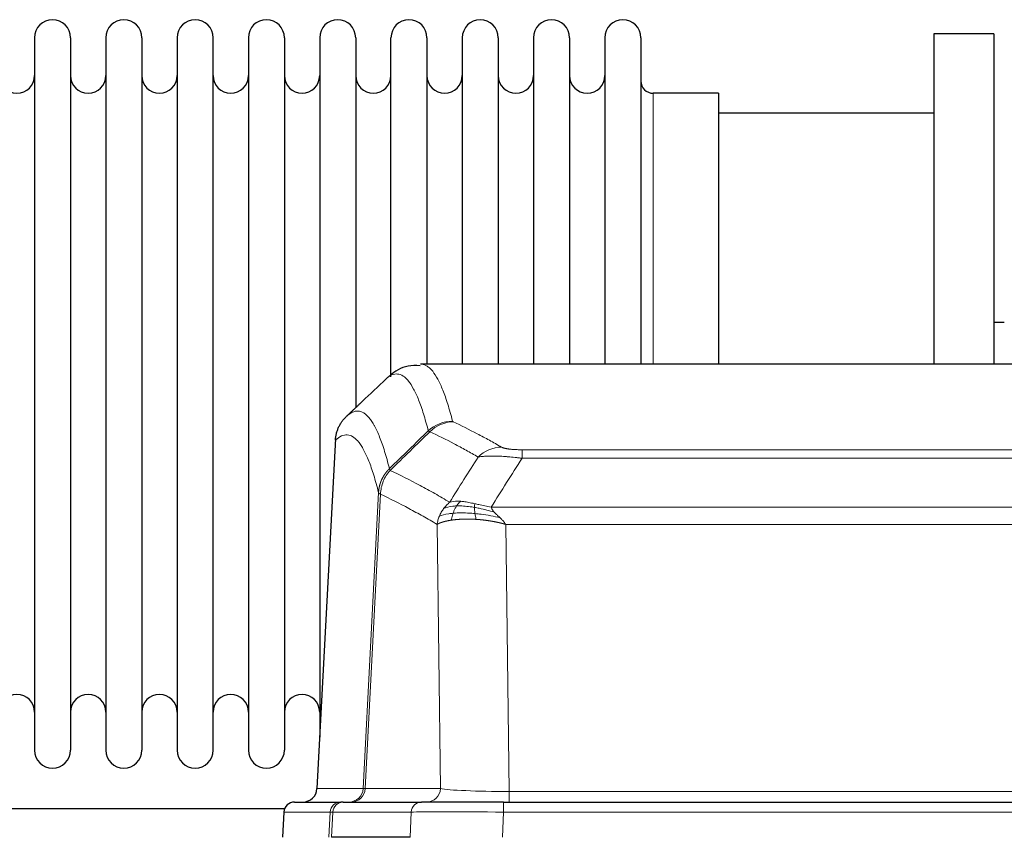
# Model space of a CAD drawing. Header units: inches. Extents: x 0 to 29700, y -16 to 21000.
# Tile 117 of 213: x 6498 to 6777, y 17068 to 17300. Entities that reach past the tile are written whole.
import ezdxf

# ---------------------------------------------------------------- set-up
doc = ezdxf.new("R2010")
doc.units = ezdxf.units.IN
doc.layers.add('1', color=7, linetype='Continuous', true_color=0xffffff)

msp = doc.modelspace()

# ---------------------------------------------------------------- linework, layer by layer
at = {"layer": '1', "color": 2, "linetype": 'Continuous', "lineweight": 25}
for p, q in [((6502.327, 17294.8), (6502.327, 17093)), ((6512.527, 17294.8), (6512.527, 17093)), ((6522.527, 17294.8), (6522.527, 17093)), ((6532.727, 17294.8), (6532.727, 17093)), ((6542.727, 17294.8), (6542.727, 17093)), ((6552.927, 17093), (6552.927, 17294.8)), ((6562.927, 17294.8), (6562.927, 17093)), ((6573.127, 17294.8), (6573.127, 17093)), ((6583.127, 17294.8), (6583.127, 17193.9)), ((6593.327, 17294.8), (6593.327, 17193.9)), ((6603.327, 17198.712), (6603.327, 17294.8)), ((6613.527, 17294.8), (6613.527, 17202.3)), ((6623.527, 17294.8), (6623.527, 17202.3)), ((6633.727, 17294.8), (6633.727, 17202.3)), ((6643.727, 17294.8), (6643.727, 17202.3)), ((6653.927, 17294.8), (6653.927, 17202.3)), ((6663.927, 17294.8), (6663.927, 17202.3)), ((6674.127, 17294.8), (6674.127, 17202.3)), ((6774.127, 17295.9), (6757.127, 17295.9)), ((6757.127, 17295.9), (6757.127, 17202.302)), ((6774.127, 17295.9), (6774.127, 17202.302)), ((6696.127, 17279.05), (6677.627, 17279.05)), ((6696.127, 17279.05), (6696.127, 17202.296)), ((6757.127, 17273.4), (6696.121, 17273.4)), ((6777.096, 17214.163), (6774.114, 17214.163)), ((6874.561, 17202.295), (6611.693, 17202.295)), ((6583.127, 17193.9), (6583.127, 17096.679)), ((6593.327, 17193.9), (6593.327, 17189.978)), ((6587.625, 17181.275), (6582.351, 17082.083)), ((6575.979, 17078.295), (6589.09, 17078.295)), ((6589.787, 17078.295), (6589.09, 17078.295)), ((6589.787, 17078.295), (6611.961, 17078.295)), ((6635.216, 17078.295), (6611.961, 17078.295)), ((6635.216, 17078.295), (6851.037, 17078.295)), ((6573.191, 17076.4), (6471.261, 17076.4)), ((6572.969, 17075.454), (6572.588, 17068.295)), ((6608.761, 17068.295), (6586.507, 17068.295))]:
    msp.add_line(p, q, dxfattribs=at)
at = {"layer": '1', "color": 110, "linetype": 'Continuous', "lineweight": 13}
for p, q in [((6677.627, 17279.05), (6677.627, 17202.296)), ((6587.611, 17180.781), (6582.363, 17082.086)), ((6640.455, 17178.088), (6845.798, 17178.088)), ((6640.455, 17175.672), (6640.455, 17178.088)), ((6845.798, 17175.672), (6640.455, 17175.672)), ((6595.429, 17082.086), (6599.806, 17165.954)), ((6600.362, 17165.478), (6596.01, 17082.086)), ((6631.724, 17161.841), (6854.529, 17161.841)), ((6617.362, 17082.086), (6616.405, 17156.933)), ((6635.837, 17156.943), (6636.805, 17081.26)), ((6850.417, 17156.943), (6635.837, 17156.943)), ((6582.363, 17082.086), (6595.429, 17082.086)), ((6596.01, 17082.086), (6617.362, 17082.086)), ((6636.805, 17081.26), (6849.448, 17081.26)), ((6636.805, 17078.295), (6636.805, 17081.26)), ((6635.216, 17075.452), (6635.216, 17078.295)), ((6572.985, 17075.452), (6572.605, 17068.295)), ((6586.096, 17075.452), (6572.985, 17075.452)), ((6585.722, 17068.295), (6586.096, 17075.452)), ((6586.88, 17075.452), (6586.507, 17068.295)), ((6609.054, 17075.452), (6586.88, 17075.452)), ((6608.761, 17068.295), (6609.054, 17075.452)), ((6635.216, 17075.452), (6634.923, 17068.295)), ((6851.037, 17075.452), (6635.216, 17075.452))]:
    msp.add_line(p, q, dxfattribs=at)
at = {"layer": '1', "color": 2, "linetype": 'Continuous', "lineweight": 25}
for centre, radius, start, end in [((6507.427, 17294.8), 5.1, 0, 180), ((6527.627, 17294.8), 5.1, 0, 180), ((6547.827, 17294.8), 5.1, 0, 180), ((6568.027, 17294.8), 5.1, 0, 180), ((6588.227, 17294.8), 5.1, 0, 180), ((6608.427, 17294.8), 5.1, 0, 180), ((6628.627, 17294.8), 5.1, 0, 180), ((6648.827, 17294.8), 5.1, 0, 180), ((6669.027, 17294.8), 5.1, 0, 180), ((6497.327, 17284.05), 5, 180, 0), ((6517.527, 17284.05), 5, 180, 0), ((6537.727, 17284.05), 5, 180, 0), ((6557.927, 17284.05), 5, 180, 0), ((6578.127, 17284.05), 5, 180, 0), ((6598.327, 17284.05), 5, 180, 0), ((6618.527, 17284.05), 5, 180, 0), ((6638.727, 17284.05), 5, 180, 0), ((6658.927, 17284.05), 5, 180, 0), ((6677.627, 17282.55), 3.5, 180, 270), ((6497.327, 17103.75), 5, 0, 180), ((6517.527, 17103.75), 5, 0, 180), ((6537.727, 17103.75), 5, 0, 180), ((6557.927, 17103.75), 5, 0, 180), ((6578.127, 17103.75), 5, 0, 180), ((6507.427, 17093), 5.1, 180, 0), ((6527.627, 17093), 5.1, 180, 0), ((6547.827, 17093), 5.1, 180, 0), ((6568.027, 17093), 5.1, 180, 0)]:
    msp.add_arc(centre, radius, start, end, dxfattribs=at)
at = {"layer": '1', "color": 110, "linetype": 'Continuous', "lineweight": 13}
for centre, major_axis, ratio, start_param, end_param in [((6620.76, 17176.238), (-9.695, -2.45), 0.9931439, 4.4664808, 5.2238901), ((6620.947, 17176.077), (-4.281, -9.037), 0.9659395, 3.5975691, 4.3432065), ((6634.608, 17168.932), (-4.97, -8.677), 0.9635717, 3.6779385, 4.4208965), ((6591.437, 17082.295), (0, 4), 0.9993908, 3.1415927, 4.6600291), ((6592.135, 17082.295), (0, 4), 0.9702957, 3.1415927, 4.6600291), ((6615.455, 17082.295), (20.038, 0.208), 0.001459, 3.1763609, 3.3855124), ((6613.486, 17082.295), (0, 4), 0.9702957, 3.1415927, 4.6600291), ((6636.726, 17082.295), (-20.002, 0.052), 0.0517476, 0.2535919, 1.5749043), ((6589.09, 17075.295), (0, 3), 0.9993908, 0, 1.5184364), ((6589.787, 17075.295), (0, 3), 0.9702957, 0, 1.5184364), ((6611.961, 17075.295), (0, 3), 0.9702957, 0, 1.5184364), ((6613.108, 17075.295), (-27.029, 0.156), 0.000812, 6.0391365, 6.248288), ((6635.268, 17075.295), (-27.018, 0.123), 0.0058026, 4.7143189, 6.0386286)]:
    msp.add_ellipse(centre, major_axis=major_axis, ratio=ratio, start_param=start_param, end_param=end_param, dxfattribs=at)
at = {"layer": '1', "color": 2, "linetype": 'Continuous', "lineweight": 25}
for centre, major_axis, start_param, end_param in [((6578.371, 17082.295), (0, 4), 3.1415927, 4.6600291), ((6575.979, 17075.295), (0, 3), 0, 1.5184364)]:
    msp.add_ellipse(centre, major_axis=major_axis, ratio=0.9993908, start_param=start_param, end_param=end_param, dxfattribs=at)
at = {"layer": '1', "color": 110, "linetype": 'Continuous', "lineweight": 13}
for points, knots in [([(6611.779, 17202.295), (6611.873, 17202.295), (6612.496, 17202.266), (6613.109, 17202.042), (6613.88, 17201.544), (6614.262, 17201.243), (6614.641, 17200.862), (6614.892, 17200.591), (6615.017, 17200.446), (6615.641, 17199.679), (6616.132, 17198.924), (6616.857, 17197.581), (6617.097, 17197.098), (6617.573, 17196.062), (6617.809, 17195.509), (6618.511, 17193.744), (6619.432, 17191.109), (6620.322, 17187.913), (6620.76, 17186.174)], [0, 0, 0, 0, 0.0285367, 0.1904473, 0.1904473, 0.2714026, 0.3118802, 0.3118802, 0.3523578, 0.3523578, 0.5142684, 0.5142684, 0.5952236, 0.5952236, 0.6761789, 0.6761789, 0.8380895, 1, 1, 1, 1]), ([(6613.892, 17183.435), (6613.454, 17185.173), (6612.562, 17188.366), (6611.64, 17190.999), (6610.937, 17192.763), (6610.701, 17193.315), (6610.225, 17194.351), (6609.985, 17194.834), (6609.258, 17196.176), (6608.766, 17196.931), (6608.142, 17197.698), (6608.017, 17197.842), (6607.765, 17198.114), (6607.386, 17198.495), (6607.003, 17198.796), (6606.232, 17199.294), (6605.188, 17199.676), (6603.578, 17199.405), (6602.476, 17198.661), (6601.918, 17198.148)], [0, 0, 0, 0, 0.125, 0.25, 0.25, 0.3125, 0.3125, 0.375, 0.375, 0.5, 0.5, 0.53125, 0.53125, 0.5625, 0.625, 0.625, 0.75, 0.875, 1, 1, 1, 1]), ([(6590.666, 17187.472), (6591.238, 17188.025), (6592.365, 17188.84), (6594.01, 17189.185), (6595.077, 17188.831), (6595.865, 17188.346), (6596.256, 17188.049), (6596.708, 17187.607), (6596.9, 17187.397), (6597.028, 17187.252), (6597.092, 17187.177), (6597.411, 17186.793), (6597.791, 17186.277), (6598.229, 17185.579), (6598.415, 17185.259), (6598.539, 17185.041), (6598.601, 17184.93), (6599.157, 17183.91), (6600.13, 17181.804), (6601.541, 17177.773), (6602.449, 17174.502), (6602.895, 17172.72)], [0, 0, 0, 0, 0.125, 0.25, 0.375, 0.375, 0.4375, 0.46875, 0.484375, 0.484375, 0.5, 0.5, 0.5625, 0.59375, 0.609375, 0.609375, 0.625, 0.625, 0.75, 0.875, 1, 1, 1, 1]), ([(6620.947, 17186.012), (6620.891, 17186.039), (6620.848, 17186.066), (6620.785, 17186.12), (6620.766, 17186.147), (6620.76, 17186.174)], [0, 0, 0, 0, 0.5, 0.5, 1, 1, 1, 1]), ([(6620.947, 17186.012), (6623.233, 17184.925), (6625.514, 17183.784), (6628.929, 17181.99), (6630.067, 17181.379), (6632.339, 17180.129), (6633.474, 17179.49), (6634.608, 17178.838)], [0, 0, 0, 0, 0.5, 0.5, 0.75, 0.75, 1, 1, 1, 1]), ([(6628.028, 17176.013), (6626.893, 17176.665), (6625.756, 17177.305), (6623.481, 17178.556), (6622.342, 17179.168), (6618.923, 17180.964), (6616.639, 17182.107), (6614.351, 17183.195)], [0, 0, 0, 0, 0.25, 0.25, 0.5, 0.5, 1, 1, 1, 1]), ([(6599.806, 17165.954), (6599.361, 17167.734), (6598.455, 17171.002), (6597.048, 17175.034), (6596.078, 17177.142), (6595.524, 17178.164), (6595.462, 17178.276), (6595.338, 17178.494), (6595.152, 17178.814), (6594.716, 17179.514), (6594.337, 17180.032), (6594.019, 17180.419), (6593.955, 17180.494), (6593.828, 17180.639), (6593.636, 17180.851), (6593.185, 17181.296), (6592.795, 17181.596), (6592.009, 17182.088), (6590.946, 17182.452), (6589.305, 17182.126), (6588.181, 17181.327), (6587.611, 17180.781)], [0, 0, 0, 0, 0.125, 0.25, 0.375, 0.375, 0.390625, 0.390625, 0.40625, 0.4375, 0.5, 0.5, 0.515625, 0.515625, 0.53125, 0.5625, 0.625, 0.625, 0.75, 0.875, 1, 1, 1, 1]), ([(6640.455, 17178.088), (6640.273, 17178.088), (6640.09, 17178.089), (6639.727, 17178.094), (6639.547, 17178.097), (6639.191, 17178.106), (6639.016, 17178.112), (6638.669, 17178.126), (6638.498, 17178.134), (6638.287, 17178.146), (6638.245, 17178.148), (6638.162, 17178.154), (6638.037, 17178.161), (6637.916, 17178.17), (6637.677, 17178.188), (6637.369, 17178.214), (6637.082, 17178.244), (6636.909, 17178.264), (6636.874, 17178.269), (6636.806, 17178.277), (6636.773, 17178.281), (6636.673, 17178.294), (6636.608, 17178.303), (6636.418, 17178.33), (6636.299, 17178.349), (6636.072, 17178.387), (6635.965, 17178.407), (6635.762, 17178.448), (6635.667, 17178.469), (6635.554, 17178.497), (6635.532, 17178.502), (6635.488, 17178.513), (6635.466, 17178.519), (6635.402, 17178.535), (6635.361, 17178.546), (6635.243, 17178.58), (6635.169, 17178.603), (6635.032, 17178.648), (6634.969, 17178.672), (6634.792, 17178.742), (6634.692, 17178.789), (6634.608, 17178.838)], [0, 0, 0, 0, 0.0625, 0.0625, 0.125, 0.125, 0.1875, 0.1875, 0.25, 0.25, 0.265625, 0.265625, 0.28125, 0.3125, 0.3125, 0.375, 0.4375, 0.4375, 0.453125, 0.453125, 0.46875, 0.46875, 0.5, 0.5, 0.5625, 0.5625, 0.625, 0.625, 0.6875, 0.6875, 0.703125, 0.703125, 0.71875, 0.71875, 0.75, 0.75, 0.8125, 0.8125, 0.875, 0.875, 1, 1, 1, 1]), ([(6640.455, 17175.672), (6640.121, 17175.715), (6639.787, 17175.756), (6639.124, 17175.834), (6638.796, 17175.87), (6637.82, 17175.974), (6637.183, 17176.035), (6636.48, 17176.093), (6636.402, 17176.1), (6636.246, 17176.112), (6636.169, 17176.118), (6635.937, 17176.136), (6635.785, 17176.147), (6635.33, 17176.179), (6634.735, 17176.216), (6634.162, 17176.244), (6633.741, 17176.261), (6633.533, 17176.269), (6633.327, 17176.276), (6633.191, 17176.28), (6633.123, 17176.281), (6632.517, 17176.297), (6632.009, 17176.3), (6631.29, 17176.292), (6631.058, 17176.287), (6630.719, 17176.276), (6630.608, 17176.272), (6630.39, 17176.263), (6630.282, 17176.257), (6629.755, 17176.228), (6629.367, 17176.196), (6628.652, 17176.116), (6628.326, 17176.068), (6628.028, 17176.013)], [0, 0, 0, 0, 0.0625, 0.0625, 0.125, 0.125, 0.25, 0.25, 0.265625, 0.265625, 0.28125, 0.28125, 0.3125, 0.3125, 0.375, 0.4375, 0.4375, 0.46875, 0.484375, 0.484375, 0.5, 0.5, 0.625, 0.625, 0.6875, 0.6875, 0.71875, 0.71875, 0.75, 0.75, 0.875, 0.875, 1, 1, 1, 1]), ([(6599.806, 17165.954), (6599.807, 17165.971), (6599.809, 17166.005), (6599.812, 17166.056), (6599.815, 17166.106), (6599.819, 17166.157), (6599.822, 17166.208), (6599.826, 17166.258), (6599.831, 17166.309), (6599.835, 17166.36), (6599.84, 17166.41), (6599.845, 17166.461), (6599.851, 17166.511), (6599.856, 17166.562), (6599.862, 17166.612), (6599.868, 17166.663), (6599.874, 17166.713), (6599.881, 17166.763), (6599.888, 17166.814), (6599.895, 17166.864), (6599.902, 17166.914), (6599.91, 17166.964), (6599.918, 17167.015), (6599.926, 17167.065), (6599.934, 17167.115), (6599.943, 17167.165), (6599.952, 17167.215), (6599.961, 17167.265), (6599.97, 17167.315), (6599.98, 17167.365), (6599.99, 17167.414), (6600, 17167.464), (6600.01, 17167.514), (6600.021, 17167.564), (6600.032, 17167.613), (6600.043, 17167.663), (6600.054, 17167.712), (6600.066, 17167.762), (6600.078, 17167.811), (6600.09, 17167.86), (6600.102, 17167.91), (6600.115, 17167.959), (6600.128, 17168.008), (6600.141, 17168.057), (6600.154, 17168.106), (6600.168, 17168.155), (6600.182, 17168.204), (6600.196, 17168.253), (6600.21, 17168.301), (6600.225, 17168.35), (6600.24, 17168.399), (6600.255, 17168.447), (6600.27, 17168.495), (6600.285, 17168.544), (6600.301, 17168.592), (6600.317, 17168.64), (6600.334, 17168.688), (6600.35, 17168.736), (6600.367, 17168.784), (6600.384, 17168.832), (6600.401, 17168.88), (6600.419, 17168.928), (6600.436, 17168.975), (6600.454, 17169.023), (6600.472, 17169.07), (6600.491, 17169.117), (6600.509, 17169.165), (6600.528, 17169.212), (6600.548, 17169.259), (6600.567, 17169.306), (6600.587, 17169.353), (6600.606, 17169.399), (6600.626, 17169.446), (6600.647, 17169.492), (6600.667, 17169.539), (6600.688, 17169.585), (6600.715, 17169.645), (6600.749, 17169.718), (6600.79, 17169.804), (6600.831, 17169.89), (6600.874, 17169.975), (6600.917, 17170.06), (6600.961, 17170.144), (6601.006, 17170.228), (6601.051, 17170.312), (6601.098, 17170.395), (6601.145, 17170.477), (6601.193, 17170.56), (6601.242, 17170.642), (6601.291, 17170.723), (6601.341, 17170.804), (6601.392, 17170.884), (6601.444, 17170.964), (6601.496, 17171.044), (6601.549, 17171.122), (6601.603, 17171.201), (6601.658, 17171.279), (6601.713, 17171.356), (6601.769, 17171.433), (6601.826, 17171.51), (6601.884, 17171.585), (6601.942, 17171.661), (6602.001, 17171.735), (6602.06, 17171.81), (6602.121, 17171.883), (6602.181, 17171.956), (6602.243, 17172.029), (6602.305, 17172.101), (6602.368, 17172.172), (6602.432, 17172.243), (6602.496, 17172.313), (6602.561, 17172.382), (6602.627, 17172.451), (6602.693, 17172.519), (6602.76, 17172.587), (6602.827, 17172.654), (6602.873, 17172.698), (6602.895, 17172.72)], [0, 0, 0, 0, 0.0066687, 0.0133374, 0.0200061, 0.0266746, 0.0333432, 0.0400116, 0.0466801, 0.0533484, 0.0600168, 0.066685, 0.0733532, 0.0800214, 0.0866895, 0.0933575, 0.1000255, 0.1066935, 0.1133614, 0.1200292, 0.126697, 0.1333647, 0.1400324, 0.1467001, 0.1533676, 0.1600352, 0.1667026, 0.1733701, 0.1800374, 0.1867047, 0.193372, 0.2000392, 0.2067064, 0.2133735, 0.2200405, 0.2267075, 0.2333745, 0.2400414, 0.2467082, 0.253375, 0.2600418, 0.2667085, 0.2733751, 0.2800417, 0.2867082, 0.2933747, 0.3000412, 0.3067075, 0.3133739, 0.3200401, 0.3267064, 0.3333725, 0.3400387, 0.3467047, 0.3533708, 0.3600367, 0.3667026, 0.3733685, 0.3800343, 0.3867001, 0.3933658, 0.4000315, 0.4066971, 0.4133626, 0.4200281, 0.4266936, 0.433359, 0.4400243, 0.4466896, 0.4533549, 0.4600201, 0.4666852, 0.4733503, 0.4800154, 0.4866804, 0.4933453, 0.5000102, 0.5125098, 0.5250093, 0.5375088, 0.5500082, 0.5625077, 0.5750071, 0.5875066, 0.600006, 0.6125054, 0.6250049, 0.6375043, 0.6500037, 0.6625032, 0.6750026, 0.6875021, 0.7000016, 0.7125011, 0.7250006, 0.7375001, 0.7499997, 0.7624993, 0.7749989, 0.7874985, 0.7999982, 0.812498, 0.8249977, 0.8374975, 0.8499974, 0.8624973, 0.8749972, 0.8874972, 0.8999973, 0.9124974, 0.9249976, 0.9374978, 0.9499981, 0.9624985, 0.9749989, 0.9874994, 1, 1, 1, 1]), ([(6600.362, 17165.478), (6600.383, 17166.109), (6600.461, 17166.737), (6600.725, 17167.965), (6600.911, 17168.565), (6601.382, 17169.718), (6601.667, 17170.27), (6602.326, 17171.307), (6602.699, 17171.793), (6603.107, 17172.237)], [0, 0, 0, 0, 0.25, 0.25, 0.5, 0.5, 0.75, 0.75, 1, 1, 1, 1]), ([(6603.107, 17172.237), (6603.032, 17172.326), (6602.99, 17172.422), (6602.932, 17172.595), (6602.916, 17172.672), (6602.895, 17172.72)], [0, 0, 0, 0, 0.5, 0.5, 1, 1, 1, 1]), ([(6603.107, 17172.237), (6605.929, 17170.898), (6608.745, 17169.477), (6612.959, 17167.223), (6614.362, 17166.451), (6617.164, 17164.865), (6618.563, 17164.052), (6619.961, 17163.219)], [0, 0, 0, 0, 0.5, 0.5, 0.75, 0.75, 1, 1, 1, 1]), ([(6600.362, 17165.478), (6600.357, 17165.481), (6600.347, 17165.487), (6600.332, 17165.497), (6600.317, 17165.507), (6600.301, 17165.516), (6600.286, 17165.526), (6600.271, 17165.536), (6600.255, 17165.546), (6600.24, 17165.556), (6600.224, 17165.566), (6600.209, 17165.576), (6600.194, 17165.586), (6600.178, 17165.596), (6600.163, 17165.606), (6600.148, 17165.616), (6600.133, 17165.626), (6600.118, 17165.636), (6600.103, 17165.646), (6600.088, 17165.656), (6600.074, 17165.666), (6600.059, 17165.676), (6600.045, 17165.686), (6600.031, 17165.697), (6600.017, 17165.707), (6600.003, 17165.717), (6599.99, 17165.727), (6599.969, 17165.744), (6599.943, 17165.765), (6599.915, 17165.791), (6599.891, 17165.815), (6599.872, 17165.837), (6599.856, 17165.857), (6599.843, 17165.876), (6599.833, 17165.892), (6599.825, 17165.906), (6599.819, 17165.918), (6599.815, 17165.929), (6599.811, 17165.937), (6599.809, 17165.944), (6599.807, 17165.949), (6599.806, 17165.952), (6599.806, 17165.954), (6599.806, 17165.954)], [0, 0, 0, 0, 0.0155045, 0.0313064, 0.0474058, 0.0638028, 0.0804975, 0.0974898, 0.1147799, 0.1323678, 0.1502535, 0.1684372, 0.1869188, 0.2056984, 0.224776, 0.2441517, 0.2638255, 0.2837975, 0.3040676, 0.3246359, 0.3455025, 0.3666674, 0.3881306, 0.4098921, 0.431952, 0.4543102, 0.4769669, 0.499922, 0.5635887, 0.6229234, 0.6779259, 0.7285963, 0.7749346, 0.8169408, 0.8546148, 0.8879566, 0.9169663, 0.9416439, 0.9619893, 0.9780025, 0.9896835, 0.9970323, 1, 1, 1, 1]), ([(6616.405, 17156.933), (6615.074, 17157.719), (6613.742, 17158.487), (6611.074, 17159.986), (6609.738, 17160.716), (6605.728, 17162.853), (6603.048, 17164.202), (6600.362, 17165.478)], [0, 0, 0, 0, 0.25, 0.25, 0.5, 0.5, 1, 1, 1, 1]), ([(6618.254, 17161.412), (6618.5, 17161.742), (6618.766, 17162.06), (6619.337, 17162.664), (6619.641, 17162.95), (6619.961, 17163.219)], [0, 0, 0, 0, 0.5, 0.5, 1, 1, 1, 1]), ([(6623.137, 17163.48), (6622.838, 17163.506), (6622.547, 17163.521), (6621.421, 17163.537), (6620.654, 17163.443), (6619.961, 17163.219)], [0, 0, 0, 0, 0.25, 0.25, 1, 1, 1, 1]), ([(6621.912, 17162.158), (6622.011, 17162.308), (6622.112, 17162.449), (6622.369, 17162.778), (6622.527, 17162.952), (6622.837, 17163.252), (6622.991, 17163.378), (6623.137, 17163.48)], [0, 0, 0, 0, 0.25, 0.25, 0.625, 0.625, 1, 1, 1, 1]), ([(6627.106, 17162.784), (6626.926, 17162.825), (6626.747, 17162.864), (6626.04, 17163.018), (6625.525, 17163.125), (6624.531, 17163.306), (6624.052, 17163.38), (6623.438, 17163.452), (6623.286, 17163.467), (6623.137, 17163.48)], [0, 0, 0, 0, 0.125, 0.125, 0.5, 0.5, 0.875, 0.875, 1, 1, 1, 1]), ([(6617.044, 17159.271), (6617.2, 17159.647), (6617.38, 17160.015), (6617.784, 17160.73), (6618.009, 17161.078), (6618.254, 17161.412)], [0, 0, 0, 0, 0.5, 0.5, 1, 1, 1, 1]), ([(6621.912, 17162.158), (6621.541, 17162.144), (6621.184, 17162.119), (6619.824, 17161.968), (6618.953, 17161.743), (6618.254, 17161.412)], [0, 0, 0, 0, 0.25, 0.25, 1, 1, 1, 1]), ([(6620.927, 17160.095), (6620.957, 17160.186), (6620.99, 17160.277), (6621.124, 17160.64), (6621.237, 17160.913), (6621.487, 17161.438), (6621.623, 17161.69), (6621.814, 17162.006), (6621.863, 17162.083), (6621.912, 17162.158)], [0, 0, 0, 0, 0.125, 0.125, 0.5, 0.5, 0.875, 0.875, 1, 1, 1, 1]), ([(6626.956, 17161.752), (6626.727, 17161.791), (6626.5, 17161.827), (6625.598, 17161.963), (6624.939, 17162.041), (6623.669, 17162.145), (6623.059, 17162.17), (6622.287, 17162.168), (6622.098, 17162.164), (6621.912, 17162.158)], [0, 0, 0, 0, 0.125, 0.125, 0.5, 0.5, 0.875, 0.875, 1, 1, 1, 1]), ([(6626.956, 17161.752), (6626.954, 17161.876), (6626.956, 17161.992), (6626.969, 17162.257), (6626.985, 17162.394), (6627.033, 17162.623), (6627.065, 17162.715), (6627.106, 17162.784)], [0, 0, 0, 0, 0.25, 0.25, 0.625, 0.625, 1, 1, 1, 1]), ([(6632.595, 17160.397), (6631.184, 17160.82), (6629.748, 17161.195), (6627.877, 17161.585), (6627.413, 17161.674), (6626.956, 17161.752)], [0, 0, 0, 0, 0.75, 0.75, 1, 1, 1, 1]), ([(6627.124, 17160.01), (6627.112, 17160.087), (6627.101, 17160.165), (6627.056, 17160.475), (6627.027, 17160.706), (6626.983, 17161.151), (6626.968, 17161.363), (6626.958, 17161.626), (6626.957, 17161.69), (6626.956, 17161.752)], [0, 0, 0, 0, 0.125, 0.125, 0.5, 0.5, 0.875, 0.875, 1, 1, 1, 1]), ([(6631.724, 17161.841), (6630.504, 17162.03), (6629.327, 17162.286), (6627.834, 17162.621), (6627.466, 17162.704), (6627.106, 17162.784)], [0, 0, 0, 0, 0.75, 0.75, 1, 1, 1, 1]), ([(6632.595, 17160.397), (6632.476, 17160.525), (6632.366, 17160.65), (6632.118, 17160.96), (6631.992, 17161.142), (6631.806, 17161.498), (6631.745, 17161.672), (6631.724, 17161.841)], [0, 0, 0, 0, 0.25, 0.25, 0.625, 0.625, 1, 1, 1, 1]), ([(6634.266, 17158.779), (6634.192, 17158.851), (6634.118, 17158.922), (6633.822, 17159.203), (6633.6, 17159.41), (6633.173, 17159.814), (6632.967, 17160.012), (6632.715, 17160.27), (6632.654, 17160.334), (6632.595, 17160.397)], [0, 0, 0, 0, 0.125, 0.125, 0.5, 0.5, 0.875, 0.875, 1, 1, 1, 1]), ([(6616.405, 17156.933), (6616.462, 17157.329), (6616.544, 17157.725), (6616.757, 17158.506), (6616.889, 17158.893), (6617.044, 17159.271)], [0, 0, 0, 0, 0.5, 0.5, 1, 1, 1, 1]), ([(6620.436, 17158.134), (6620.425, 17158.132), (6620.402, 17158.129), (6620.367, 17158.123), (6620.331, 17158.118), (6620.295, 17158.113), (6620.259, 17158.107), (6620.223, 17158.101), (6620.186, 17158.095), (6620.148, 17158.089), (6620.111, 17158.083), (6620.073, 17158.077), (6620.034, 17158.07), (6619.995, 17158.064), (6619.956, 17158.057), (6619.917, 17158.05), (6619.877, 17158.043), (6619.837, 17158.036), (6619.796, 17158.029), (6619.756, 17158.022), (6619.715, 17158.014), (6619.673, 17158.006), (6619.632, 17157.999), (6619.59, 17157.991), (6619.548, 17157.982), (6619.505, 17157.974), (6619.462, 17157.966), (6619.42, 17157.957), (6619.376, 17157.949), (6619.333, 17157.94), (6619.289, 17157.931), (6619.245, 17157.921), (6619.201, 17157.912), (6619.157, 17157.903), (6619.113, 17157.893), (6619.068, 17157.883), (6619.023, 17157.873), (6618.978, 17157.863), (6618.933, 17157.853), (6618.888, 17157.842), (6618.842, 17157.832), (6618.797, 17157.821), (6618.751, 17157.81), (6618.705, 17157.799), (6618.66, 17157.788), (6618.614, 17157.776), (6618.568, 17157.765), (6618.522, 17157.753), (6618.475, 17157.741), (6618.429, 17157.729), (6618.383, 17157.717), (6618.337, 17157.704), (6618.291, 17157.692), (6618.244, 17157.679), (6618.198, 17157.666), (6618.152, 17157.653), (6618.106, 17157.639), (6618.06, 17157.626), (6618.014, 17157.612), (6617.968, 17157.598), (6617.922, 17157.584), (6617.876, 17157.57), (6617.83, 17157.555), (6617.785, 17157.541), (6617.739, 17157.526), (6617.694, 17157.511), (6617.649, 17157.496), (6617.604, 17157.481), (6617.559, 17157.465), (6617.514, 17157.449), (6617.47, 17157.433), (6617.426, 17157.417), (6617.382, 17157.401), (6617.338, 17157.385), (6617.295, 17157.368), (6617.252, 17157.351), (6617.209, 17157.334), (6617.166, 17157.317), (6617.124, 17157.299), (6617.082, 17157.282), (6617.041, 17157.264), (6617, 17157.246), (6616.959, 17157.228), (6616.919, 17157.209), (6616.879, 17157.191), (6616.839, 17157.172), (6616.8, 17157.153), (6616.761, 17157.134), (6616.723, 17157.115), (6616.686, 17157.095), (6616.649, 17157.076), (6616.612, 17157.056), (6616.576, 17157.036), (6616.54, 17157.015), (6616.506, 17156.995), (6616.471, 17156.974), (6616.437, 17156.954), (6616.416, 17156.94), (6616.405, 17156.933)], [0, 0, 0, 0, 0.0060657, 0.012223, 0.0184718, 0.0248123, 0.0312443, 0.0377679, 0.0443831, 0.0510899, 0.0578883, 0.0647782, 0.0717598, 0.0788329, 0.0859977, 0.093254, 0.1006019, 0.1080414, 0.1155725, 0.1231952, 0.1309095, 0.1387154, 0.1466129, 0.1546019, 0.1626826, 0.1708549, 0.1791188, 0.1874742, 0.1959213, 0.20446, 0.2130903, 0.2218121, 0.2306256, 0.2395307, 0.2485274, 0.2576156, 0.2667955, 0.276067, 0.2854301, 0.2948848, 0.3044311, 0.314069, 0.3237985, 0.3336196, 0.3435324, 0.3535367, 0.3636326, 0.3738202, 0.3840993, 0.3944701, 0.4049324, 0.4154864, 0.426132, 0.4368691, 0.4476979, 0.4586183, 0.4696303, 0.480734, 0.4919292, 0.503216, 0.5145945, 0.5260645, 0.5376262, 0.5492795, 0.5610244, 0.5728609, 0.584789, 0.5968087, 0.60892, 0.621123, 0.6334175, 0.6458037, 0.6582815, 0.6708509, 0.6835119, 0.6962645, 0.7091087, 0.7220445, 0.735072, 0.748191, 0.7614017, 0.774704, 0.7880979, 0.8015834, 0.8151605, 0.8288293, 0.8425896, 0.8564416, 0.8703852, 0.8844204, 0.8985472, 0.9127656, 0.9270756, 0.9414773, 0.9559705, 0.9705554, 0.9852319, 1, 1, 1, 1]), ([(6620.927, 17160.095), (6620.492, 17160.059), (6620.082, 17160.014), (6618.552, 17159.797), (6617.656, 17159.557), (6617.044, 17159.271)], [0, 0, 0, 0, 0.25, 0.25, 1, 1, 1, 1]), ([(6620.436, 17158.134), (6620.472, 17158.334), (6620.515, 17158.558), (6620.62, 17159.037), (6620.683, 17159.293), (6620.809, 17159.733), (6620.865, 17159.914), (6620.927, 17160.095)], [0, 0, 0, 0, 0.375, 0.375, 0.75, 0.75, 1, 1, 1, 1]), ([(6627.439, 17158.359), (6627.417, 17158.361), (6627.373, 17158.363), (6627.307, 17158.367), (6627.241, 17158.371), (6627.175, 17158.375), (6627.109, 17158.379), (6627.043, 17158.382), (6626.977, 17158.386), (6626.91, 17158.389), (6626.844, 17158.392), (6626.778, 17158.395), (6626.711, 17158.399), (6626.645, 17158.401), (6626.578, 17158.404), (6626.512, 17158.407), (6626.445, 17158.41), (6626.378, 17158.412), (6626.312, 17158.414), (6626.245, 17158.417), (6626.178, 17158.419), (6626.111, 17158.421), (6626.044, 17158.423), (6625.977, 17158.425), (6625.91, 17158.426), (6625.844, 17158.428), (6625.777, 17158.429), (6625.71, 17158.431), (6625.642, 17158.432), (6625.575, 17158.433), (6625.508, 17158.434), (6625.441, 17158.435), (6625.374, 17158.436), (6625.307, 17158.436), (6625.24, 17158.437), (6625.173, 17158.437), (6625.106, 17158.438), (6625.039, 17158.438), (6624.972, 17158.438), (6624.904, 17158.438), (6624.837, 17158.438), (6624.77, 17158.437), (6624.703, 17158.437), (6624.636, 17158.436), (6624.569, 17158.436), (6624.502, 17158.435), (6624.435, 17158.434), (6624.368, 17158.433), (6624.301, 17158.432), (6624.234, 17158.431), (6624.167, 17158.429), (6624.1, 17158.428), (6624.034, 17158.426), (6623.967, 17158.424), (6623.9, 17158.423), (6623.833, 17158.421), (6623.767, 17158.419), (6623.7, 17158.416), (6623.634, 17158.414), (6623.567, 17158.411), (6623.501, 17158.409), (6623.434, 17158.406), (6623.368, 17158.403), (6623.302, 17158.4), (6623.236, 17158.397), (6623.169, 17158.394), (6623.103, 17158.391), (6623.037, 17158.387), (6622.972, 17158.384), (6622.906, 17158.38), (6622.84, 17158.376), (6622.774, 17158.372), (6622.709, 17158.368), (6622.643, 17158.364), (6622.578, 17158.359), (6622.513, 17158.355), (6622.448, 17158.35), (6622.383, 17158.345), (6622.318, 17158.34), (6622.253, 17158.335), (6622.188, 17158.33), (6622.124, 17158.325), (6622.059, 17158.32), (6621.995, 17158.314), (6621.931, 17158.309), (6621.867, 17158.303), (6621.803, 17158.297), (6621.739, 17158.291), (6621.675, 17158.285), (6621.612, 17158.278), (6621.548, 17158.272), (6621.485, 17158.265), (6621.422, 17158.259), (6621.359, 17158.252), (6621.296, 17158.245), (6621.234, 17158.238), (6621.171, 17158.231), (6621.109, 17158.223), (6621.047, 17158.216), (6620.985, 17158.208), (6620.923, 17158.2), (6620.862, 17158.193), (6620.8, 17158.185), (6620.739, 17158.176), (6620.678, 17158.168), (6620.617, 17158.16), (6620.557, 17158.151), (6620.496, 17158.143), (6620.456, 17158.137), (6620.436, 17158.134)], [0, 0, 0, 0, 0.0082024, 0.0164263, 0.0246716, 0.0329384, 0.0412265, 0.0495362, 0.0578672, 0.0662198, 0.0745938, 0.0829892, 0.0914062, 0.0998446, 0.1083045, 0.1167859, 0.1252887, 0.1338131, 0.1423589, 0.1509263, 0.1595151, 0.1681255, 0.1767574, 0.1854108, 0.1940858, 0.2027822, 0.2115002, 0.2202398, 0.2290008, 0.2377835, 0.2465876, 0.2554134, 0.2642606, 0.2731295, 0.2820199, 0.2909319, 0.2998654, 0.3088206, 0.3177973, 0.3267956, 0.3358154, 0.3448569, 0.35392, 0.3630047, 0.3721109, 0.3812388, 0.3903883, 0.3995594, 0.4087522, 0.4179665, 0.4272025, 0.4364601, 0.4457393, 0.4550402, 0.4643627, 0.4737069, 0.4830727, 0.4924601, 0.5018692, 0.5113, 0.5207524, 0.5302265, 0.5397222, 0.5492397, 0.5587788, 0.5683395, 0.577922, 0.5875261, 0.5971519, 0.6067994, 0.6164686, 0.6261595, 0.6358721, 0.6456064, 0.6553624, 0.6651401, 0.6749395, 0.6847606, 0.6946034, 0.704468, 0.7143542, 0.7242622, 0.734192, 0.7441434, 0.7541166, 0.7641115, 0.7741282, 0.7841666, 0.7942268, 0.8043087, 0.8144123, 0.8245377, 0.8346848, 0.8448538, 0.8550444, 0.8652568, 0.875491, 0.885747, 0.8960247, 0.9063242, 0.9166455, 0.9269886, 0.9373534, 0.9477401, 0.9581485, 0.9685787, 0.9790306, 0.9895044, 1, 1, 1, 1]), ([(6627.124, 17160.01), (6626.835, 17160.037), (6626.549, 17160.06), (6625.415, 17160.143), (6624.592, 17160.178), (6623.027, 17160.197), (6622.286, 17160.181), (6621.368, 17160.128), (6621.144, 17160.113), (6620.927, 17160.095)], [0, 0, 0, 0, 0.125, 0.125, 0.5, 0.5, 0.875, 0.875, 1, 1, 1, 1]), ([(6627.439, 17158.359), (6627.406, 17158.522), (6627.367, 17158.708), (6627.285, 17159.11), (6627.242, 17159.327), (6627.174, 17159.702), (6627.149, 17159.855), (6627.124, 17160.01)], [0, 0, 0, 0, 0.375, 0.375, 0.75, 0.75, 1, 1, 1, 1]), ([(6634.266, 17158.779), (6632.493, 17159.231), (6630.664, 17159.578), (6628.29, 17159.89), (6627.702, 17159.956), (6627.124, 17160.01)], [0, 0, 0, 0, 0.75, 0.75, 1, 1, 1, 1]), ([(6635.837, 17156.943), (6635.815, 17156.949), (6635.77, 17156.961), (6635.704, 17156.98), (6635.637, 17156.998), (6635.571, 17157.017), (6635.504, 17157.035), (6635.437, 17157.053), (6635.37, 17157.071), (6635.303, 17157.089), (6635.236, 17157.107), (6635.169, 17157.125), (6635.101, 17157.142), (6635.034, 17157.16), (6634.966, 17157.177), (6634.898, 17157.194), (6634.831, 17157.211), (6634.763, 17157.229), (6634.695, 17157.245), (6634.627, 17157.262), (6634.558, 17157.279), (6634.49, 17157.296), (6634.422, 17157.312), (6634.353, 17157.329), (6634.285, 17157.345), (6634.216, 17157.361), (6634.147, 17157.377), (6634.079, 17157.393), (6634.01, 17157.409), (6633.941, 17157.425), (6633.872, 17157.44), (6633.802, 17157.456), (6633.733, 17157.471), (6633.664, 17157.487), (6633.594, 17157.502), (6633.525, 17157.517), (6633.455, 17157.532), (6633.386, 17157.547), (6633.316, 17157.561), (6633.246, 17157.576), (6633.176, 17157.59), (6633.106, 17157.605), (6633.036, 17157.619), (6632.966, 17157.633), (6632.896, 17157.647), (6632.826, 17157.661), (6632.755, 17157.675), (6632.685, 17157.689), (6632.614, 17157.702), (6632.544, 17157.716), (6632.473, 17157.729), (6632.403, 17157.742), (6632.332, 17157.755), (6632.261, 17157.768), (6632.19, 17157.781), (6632.119, 17157.794), (6632.048, 17157.807), (6631.977, 17157.819), (6631.906, 17157.832), (6631.835, 17157.844), (6631.764, 17157.856), (6631.693, 17157.868), (6631.621, 17157.88), (6631.55, 17157.892), (6631.478, 17157.903), (6631.407, 17157.915), (6631.335, 17157.926), (6631.264, 17157.938), (6631.192, 17157.949), (6631.121, 17157.96), (6631.049, 17157.971), (6630.977, 17157.982), (6630.905, 17157.993), (6630.834, 17158.003), (6630.762, 17158.014), (6630.69, 17158.024), (6630.618, 17158.034), (6630.546, 17158.044), (6630.474, 17158.054), (6630.402, 17158.064), (6630.33, 17158.074), (6630.258, 17158.083), (6630.186, 17158.093), (6630.113, 17158.102), (6630.041, 17158.112), (6629.969, 17158.121), (6629.897, 17158.13), (6629.825, 17158.138), (6629.752, 17158.147), (6629.68, 17158.156), (6629.608, 17158.164), (6629.536, 17158.173), (6629.463, 17158.181), (6629.391, 17158.189), (6629.319, 17158.197), (6629.246, 17158.205), (6629.174, 17158.213), (6629.102, 17158.22), (6629.029, 17158.228), (6628.957, 17158.235), (6628.884, 17158.242), (6628.812, 17158.249), (6628.74, 17158.256), (6628.667, 17158.263), (6628.595, 17158.27), (6628.523, 17158.276), (6628.45, 17158.283), (6628.378, 17158.289), (6628.306, 17158.295), (6628.233, 17158.301), (6628.161, 17158.307), (6628.089, 17158.313), (6628.016, 17158.319), (6627.944, 17158.324), (6627.872, 17158.33), (6627.8, 17158.335), (6627.728, 17158.34), (6627.655, 17158.345), (6627.583, 17158.35), (6627.511, 17158.355), (6627.463, 17158.358), (6627.439, 17158.359)], [0, 0, 0, 0, 0.007775, 0.0155603, 0.0233558, 0.0311618, 0.038978, 0.0468046, 0.0546416, 0.0624889, 0.0703466, 0.0782147, 0.0860931, 0.093982, 0.1018813, 0.109791, 0.1177112, 0.1256417, 0.1335828, 0.1415343, 0.1494962, 0.1574687, 0.1654516, 0.173445, 0.1814489, 0.1894634, 0.1974883, 0.2055238, 0.2135699, 0.2216264, 0.2296936, 0.2377713, 0.2458596, 0.2539585, 0.2620679, 0.270188, 0.2783187, 0.28646, 0.2946119, 0.3027745, 0.3109477, 0.3191316, 0.3273261, 0.3355314, 0.3437472, 0.3519738, 0.3602111, 0.3684591, 0.3767178, 0.3849872, 0.3932673, 0.4015582, 0.4098598, 0.4181722, 0.4264954, 0.4348293, 0.443174, 0.4515295, 0.4598958, 0.4682728, 0.4766607, 0.4850594, 0.493469, 0.5018893, 0.5103206, 0.5187626, 0.5272155, 0.5356793, 0.544154, 0.5526395, 0.561136, 0.5696433, 0.5781615, 0.5866906, 0.5952307, 0.6037817, 0.6123436, 0.6209165, 0.6295003, 0.638095, 0.6467007, 0.6553174, 0.6639451, 0.6725838, 0.6812334, 0.6898941, 0.6985657, 0.7072484, 0.7159421, 0.7246468, 0.7333625, 0.7420893, 0.7508272, 0.759576, 0.768336, 0.777107, 0.7858891, 0.7946823, 0.8034866, 0.812302, 0.8211284, 0.829966, 0.8388147, 0.8476746, 0.8565455, 0.8654276, 0.8743209, 0.8832252, 0.8921408, 0.9010675, 0.9100054, 0.9189544, 0.9279147, 0.9368861, 0.9458688, 0.9548626, 0.9638676, 0.9728839, 0.9819114, 0.9909501, 1, 1, 1, 1]), ([(6635.837, 17156.943), (6635.684, 17157.189), (6635.508, 17157.428), (6635.125, 17157.894), (6634.918, 17158.121), (6634.56, 17158.491), (6634.413, 17158.636), (6634.266, 17158.779)], [0, 0, 0, 0, 0.375, 0.375, 0.75, 0.75, 1, 1, 1, 1])]:
    msp.add_open_spline(points, degree=3, knots=knots, dxfattribs=at)
at = {"layer": '1', "color": 2, "linetype": 'Continuous', "lineweight": 25}
for points, knots in [([(6611.582, 17201.831), (6610.351, 17201.965), (6607.079, 17202.019), (6603.933, 17200), (6602.708, 17198.783), (6602.515, 17198.558)], [0, 0, 0, 0, 0.3012953, 0.8780665, 1, 1, 1, 1]), ([(6587.611, 17180.781), (6587.64, 17181.412), (6587.73, 17182.04), (6587.953, 17182.959), (6588.042, 17183.261), (6588.248, 17183.856), (6588.365, 17184.148), (6588.627, 17184.719), (6588.771, 17184.998), (6589.085, 17185.541), (6589.255, 17185.804), (6589.619, 17186.314), (6589.813, 17186.56), (6590.223, 17187.031), (6590.44, 17187.257), (6590.666, 17187.472)], [0, 0, 0, 0, 0.25, 0.25, 0.375, 0.375, 0.5, 0.5, 0.625, 0.625, 0.75, 0.75, 0.875, 0.875, 1, 1, 1, 1])]:
    msp.add_open_spline(points, degree=3, knots=knots, dxfattribs=at)
for points, degree in [([(6601.918, 17198.148), (6599.67, 17196.016), (6597.423, 17193.884), (6595.176, 17191.752)], 3), ([(6595.176, 17191.752), (6590.668, 17187.474)], 1)]:
    msp.add_open_spline(points, degree=degree, dxfattribs=at)
at = {"layer": '1', "color": 110, "linetype": 'Continuous', "lineweight": 13}
for points in [[(6602.895, 17172.72), (6606.56, 17176.292), (6610.226, 17179.864), (6613.892, 17183.435)], [(6614.351, 17183.195), (6610.602, 17179.543), (6606.855, 17175.89), (6603.107, 17172.237)], [(6614.351, 17183.195), (6614.238, 17183.247), (6614.05, 17183.339), (6613.933, 17183.407), (6613.892, 17183.435)], [(6619.961, 17163.219), (6622.635, 17167.487), (6625.324, 17171.752), (6628.028, 17176.013)], [(6640.455, 17175.672), (6637.528, 17171.066), (6634.617, 17166.456), (6631.724, 17161.841)]]:
    msp.add_open_spline(points, degree=3, dxfattribs=at)

doc.saveas('drawing.dxf')
